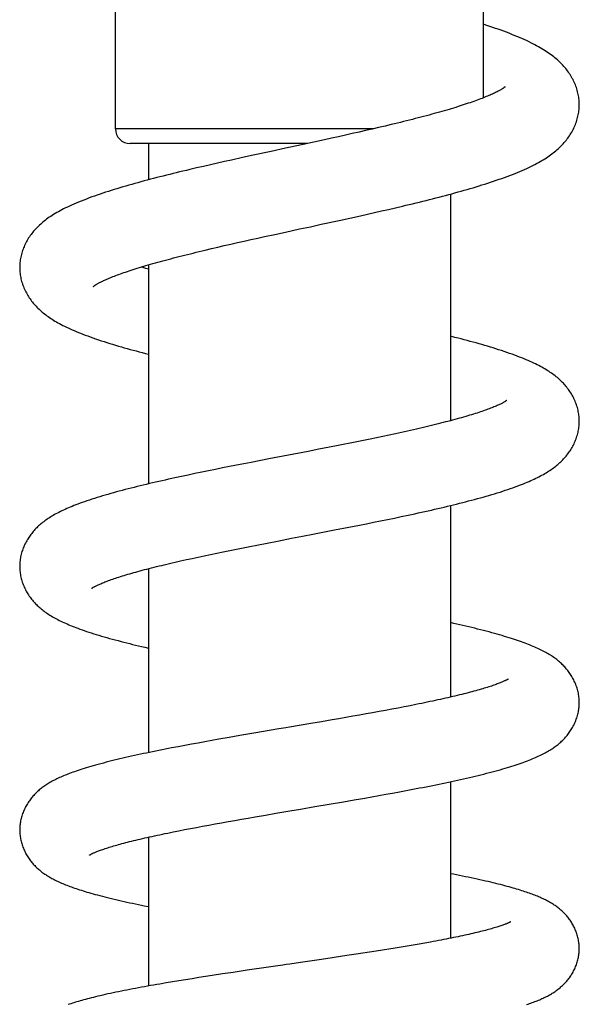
# Model space of a CAD drawing. Header units: millimetres. Extents: x 117 to 1320, y -43 to 1845.
# Tile 88 of 106: x 849 to 887, y 1394 to 1461. Entities that reach past the tile are written whole.
import ezdxf

# ---------------------------------------------------------------- set-up
doc = ezdxf.new("R2010")
doc.units = ezdxf.units.MM
doc.header["$LTSCALE"] = 65.395
doc.layers.get('0').update_dxf_attribs({"linetype": 'CONTINUOUS'})

msp = doc.modelspace()

# ---------------------------------------------------------------- linework, layer by layer
at = {"color": 7, "linetype": 'Continuous'}
for p, q in [((880.803, 1455.743), (880.803, 1473.432)), ((855.803, 1453.633), (855.803, 1466.589)), ((872.344, 1453.408), (871.888, 1453.305)), ((872.794, 1453.511), (872.344, 1453.408)), ((873.238, 1453.613), (872.794, 1453.511)), ((873.677, 1453.715), (873.238, 1453.613)), ((874.11, 1453.817), (873.677, 1453.715)), ((874.536, 1453.919), (874.11, 1453.817)), ((869.288, 1452.732), (868.562, 1452.574)), ((870.01, 1452.889), (869.288, 1452.732)), ((870.487, 1452.994), (870.01, 1452.889)), ((870.959, 1453.098), (870.487, 1452.994)), ((871.426, 1453.202), (870.959, 1453.098)), ((871.888, 1453.305), (871.426, 1453.202)), ((868.835, 1452.633), (856.803, 1452.633)), ((858.053, 1452.633), (858.053, 1450.171)), ((866.372, 1452.1), (865.154, 1451.836)), ((863.212, 1451.407), (862.732, 1451.299)), ((863.696, 1451.515), (863.212, 1451.407)), ((864.424, 1451.676), (863.696, 1451.515)), ((865.154, 1451.836), (864.424, 1451.676)), ((861.313, 1450.974), (860.85, 1450.866)), ((861.782, 1451.083), (861.313, 1450.974)), ((862.254, 1451.191), (861.782, 1451.083)), ((862.732, 1451.299), (862.254, 1451.191)), ((878.553, 1449.202), (878.553, 1433.813)), ((873.405, 1447.948), (873.88, 1448.056)), ((873.88, 1448.056), (874.353, 1448.165)), ((874.353, 1448.165), (874.824, 1448.274)), ((874.824, 1448.274), (875.292, 1448.384)), ((869.776, 1447.148), (870.996, 1447.413)), ((870.996, 1447.413), (871.725, 1447.573)), ((871.725, 1447.573), (872.448, 1447.733)), ((872.448, 1447.733), (872.928, 1447.841)), ((872.928, 1447.841), (873.405, 1447.948)), ((864.089, 1445.904), (864.544, 1446.006)), ((864.544, 1446.006), (865.004, 1446.108)), ((865.004, 1446.108), (865.467, 1446.211)), ((865.467, 1446.211), (865.933, 1446.313)), ((865.933, 1446.313), (866.638, 1446.468)), ((866.638, 1446.468), (867.351, 1446.623)), ((861.494, 1445.3), (861.907, 1445.399)), ((861.907, 1445.399), (862.328, 1445.499)), ((862.328, 1445.499), (862.758, 1445.599)), ((862.758, 1445.599), (863.195, 1445.7)), ((863.195, 1445.7), (863.639, 1445.802)), ((863.639, 1445.802), (864.089, 1445.904)), ((858.053, 1444.397), (858.053, 1429.527)), ((873.535, 1432.659), (873.095, 1432.568)), ((873.97, 1432.75), (873.535, 1432.659)), ((874.4, 1432.841), (873.97, 1432.75)), ((874.823, 1432.932), (874.4, 1432.841)), ((875.239, 1433.022), (874.823, 1432.932)), ((870.334, 1432.016), (869.616, 1431.876)), ((870.808, 1432.109), (870.334, 1432.016)), ((871.277, 1432.201), (870.808, 1432.109)), ((871.74, 1432.293), (871.277, 1432.201)), ((872.197, 1432.385), (871.74, 1432.293)), ((872.649, 1432.477), (872.197, 1432.385)), ((873.095, 1432.568), (872.649, 1432.477)), ((868.893, 1431.735), (866.224, 1431.221)), ((869.616, 1431.876), (868.893, 1431.735)), ((863.561, 1430.7), (863.081, 1430.605)), ((864.285, 1430.843), (863.561, 1430.7)), ((865.011, 1430.985), (864.285, 1430.843)), ((866.224, 1431.221), (865.011, 1430.985)), ((860.743, 1430.125), (860.291, 1430.029)), ((861.2, 1430.221), (860.743, 1430.125)), ((861.663, 1430.317), (861.2, 1430.221)), ((862.131, 1430.413), (861.663, 1430.317)), ((862.604, 1430.509), (862.131, 1430.413)), ((863.081, 1430.605), (862.604, 1430.509)), ((878.553, 1428.053), (878.553, 1415.045)), ((874.748, 1427.207), (875.214, 1427.304)), ((875.214, 1427.304), (875.677, 1427.403)), ((871.662, 1426.584), (872.383, 1426.727)), ((872.383, 1426.727), (872.861, 1426.822)), ((872.861, 1426.822), (873.336, 1426.917)), ((873.336, 1426.917), (873.809, 1427.013)), ((873.809, 1427.013), (874.28, 1427.109)), ((874.28, 1427.109), (874.748, 1427.207)), ((870.691, 1426.394), (871.662, 1426.584)), ((864.482, 1425.187), (864.942, 1425.278)), ((864.942, 1425.278), (865.406, 1425.37)), ((865.406, 1425.37), (866.108, 1425.507)), ((866.108, 1425.507), (866.815, 1425.645)), ((861.424, 1424.556), (861.838, 1424.645)), ((861.838, 1424.645), (862.261, 1424.734)), ((862.261, 1424.734), (862.691, 1424.824)), ((862.691, 1424.824), (863.13, 1424.914)), ((863.13, 1424.914), (863.575, 1425.005)), ((863.575, 1425.005), (864.026, 1425.096)), ((864.026, 1425.096), (864.482, 1425.187)), ((860.622, 1424.381), (861.019, 1424.468)), ((861.019, 1424.468), (861.424, 1424.556)), ((858.053, 1423.771), (858.053, 1411.282)), ((882.504, 1416.294), (882.504, 1416.295)), ((873.267, 1413.985), (872.821, 1413.904)), ((873.707, 1414.065), (873.267, 1413.985)), ((874.142, 1414.145), (873.707, 1414.065)), ((874.57, 1414.225), (874.142, 1414.145)), ((874.992, 1414.305), (874.57, 1414.225)), ((875.407, 1414.385), (874.992, 1414.305)), ((875.814, 1414.464), (875.407, 1414.385)), ((876.212, 1414.543), (875.814, 1414.464)), ((869.798, 1413.377), (869.077, 1413.254)), ((870.513, 1413.5), (869.798, 1413.377)), ((870.984, 1413.581), (870.513, 1413.5)), ((871.452, 1413.662), (870.984, 1413.581)), ((871.914, 1413.743), (871.452, 1413.662)), ((872.37, 1413.824), (871.914, 1413.743)), ((872.821, 1413.904), (872.37, 1413.824)), ((865.212, 1412.598), (864.248, 1412.433)), ((866.901, 1412.885), (865.212, 1412.598)), ((861.415, 1411.932), (860.959, 1411.848)), ((861.877, 1412.015), (861.415, 1411.932)), ((862.344, 1412.099), (861.877, 1412.015)), ((862.815, 1412.183), (862.344, 1412.099)), ((863.529, 1412.308), (862.815, 1412.183)), ((864.248, 1412.433), (863.529, 1412.308)), ((860.062, 1411.68), (859.622, 1411.596)), ((860.508, 1411.764), (860.062, 1411.68)), ((860.959, 1411.848), (860.508, 1411.764)), ((878.553, 1409.301), (878.553, 1398.676)), ((874.627, 1408.532), (875.091, 1408.617)), ((875.091, 1408.617), (875.552, 1408.703)), ((875.552, 1408.703), (876.009, 1408.79)), ((876.009, 1408.79), (876.461, 1408.877)), ((870.328, 1407.777), (871.3, 1407.944)), ((871.3, 1407.944), (872.024, 1408.069)), ((872.024, 1408.069), (872.742, 1408.194)), ((872.742, 1408.194), (873.217, 1408.278)), ((873.217, 1408.278), (873.69, 1408.362)), ((873.69, 1408.362), (874.16, 1408.447)), ((874.16, 1408.447), (874.627, 1408.532)), ((866.699, 1407.161), (867.653, 1407.323)), ((869.352, 1407.611), (870.328, 1407.777)), ((863.01, 1406.519), (863.456, 1406.598)), ((863.456, 1406.598), (863.908, 1406.678)), ((863.908, 1406.678), (864.364, 1406.759)), ((864.364, 1406.759), (864.825, 1406.839)), ((864.825, 1406.839), (865.289, 1406.919)), ((865.289, 1406.919), (865.991, 1407.04)), ((865.991, 1407.04), (866.699, 1407.161)), ((859.725, 1405.896), (860.106, 1405.972)), ((860.106, 1405.972), (860.496, 1406.049)), ((860.496, 1406.049), (860.894, 1406.126)), ((860.894, 1406.126), (861.301, 1406.204)), ((861.301, 1406.204), (861.716, 1406.282)), ((861.716, 1406.282), (862.14, 1406.36)), ((862.14, 1406.36), (862.571, 1406.439)), ((862.571, 1406.439), (863.01, 1406.519)), ((858.053, 1405.541), (858.053, 1395.435)), ((873.94, 1397.87), (873.502, 1397.801)), ((874.372, 1397.939), (873.94, 1397.87)), ((874.796, 1398.007), (874.372, 1397.939)), ((875.214, 1398.076), (874.796, 1398.007)), ((875.624, 1398.145), (875.214, 1398.076)), ((876.028, 1398.213), (875.624, 1398.145)), ((876.423, 1398.282), (876.028, 1398.213)), ((876.81, 1398.35), (876.423, 1398.282)), ((877.188, 1398.417), (876.81, 1398.35)), ((869.802, 1397.241), (868.847, 1397.101)), ((870.513, 1397.346), (869.802, 1397.241)), ((871.22, 1397.452), (870.513, 1397.346)), ((871.687, 1397.522), (871.22, 1397.452)), ((872.149, 1397.592), (871.687, 1397.522)), ((872.606, 1397.662), (872.149, 1397.592)), ((873.057, 1397.731), (872.606, 1397.662)), ((873.502, 1397.801), (873.057, 1397.731)), ((866.196, 1396.714), (864.746, 1396.501)), ((866.68, 1396.785), (866.196, 1396.714)), ((868.847, 1397.101), (868.367, 1397.031)), ((860.563, 1395.86), (860.119, 1395.788)), ((861.011, 1395.931), (860.563, 1395.86)), ((861.464, 1396.003), (861.011, 1395.931)), ((861.92, 1396.074), (861.464, 1396.003)), ((862.381, 1396.145), (861.92, 1396.074)), ((863.08, 1396.252), (862.381, 1396.145)), ((863.789, 1396.359), (863.08, 1396.252)), ((864.746, 1396.501), (863.789, 1396.359)), ((859.246, 1395.642), (858.818, 1395.569)), ((859.68, 1395.715), (859.246, 1395.642)), ((860.119, 1395.788), (859.68, 1395.715))]:
    msp.add_line(p, q, dxfattribs=at)
at = {"color": 9, "linetype": 'Continuous'}
msp.add_line((873.325, 1453.633), (855.803, 1453.633), dxfattribs=at)
at = {"color": 7, "linetype": 'Continuous'}
for points in [[(887.302, 1455.271), (887.302, 1455.338), (887.299, 1455.426), (887.293, 1455.515), (887.286, 1455.605), (887.276, 1455.695), (887.263, 1455.786), (887.248, 1455.877), (887.231, 1455.969), (887.211, 1456.061), (887.188, 1456.153), (887.163, 1456.246), (887.136, 1456.339), (887.105, 1456.431), (887.073, 1456.523), (887.038, 1456.614), (887.001, 1456.705), (886.961, 1456.795), (886.919, 1456.884), (886.875, 1456.972), (886.829, 1457.059), (886.781, 1457.146), (886.731, 1457.231), (886.678, 1457.315), (886.624, 1457.398), (886.568, 1457.48), (886.51, 1457.56), (886.45, 1457.639), (886.388, 1457.718), (886.325, 1457.795), (886.259, 1457.871), (886.191, 1457.946), (886.122, 1458.021), (886.049, 1458.095), (885.975, 1458.168), (885.898, 1458.241), (885.819, 1458.313), (885.737, 1458.384), (885.652, 1458.455), (885.565, 1458.525), (885.475, 1458.595), (885.382, 1458.665), (885.286, 1458.734), (885.188, 1458.802), (885.086, 1458.87), (884.982, 1458.938), (884.874, 1459.005), (884.763, 1459.072), (884.648, 1459.14), (884.529, 1459.207), (884.405, 1459.275), (884.277, 1459.343), (884.144, 1459.411), (884.005, 1459.48), (883.861, 1459.55), (883.712, 1459.621), (883.556, 1459.692), (883.396, 1459.763), (883.231, 1459.834), (883.061, 1459.906), (882.888, 1459.977), (882.712, 1460.047), (882.533, 1460.117), (882.353, 1460.186), (882.17, 1460.254), (881.986, 1460.321), (881.799, 1460.388), (881.611, 1460.454), (881.421, 1460.519), (881.229, 1460.584), (881.035, 1460.648), (880.839, 1460.711), (880.803, 1460.723)], [(882.258, 1456.48), (882.257, 1456.48), (882.256, 1456.479), (882.252, 1456.476), (882.247, 1456.471), (882.24, 1456.465), (882.23, 1456.458), (882.219, 1456.449), (882.205, 1456.439), (882.189, 1456.428), (882.171, 1456.415), (882.151, 1456.401), (882.127, 1456.385), (882.102, 1456.368), (882.073, 1456.35), (882.042, 1456.33), (882.008, 1456.31), (881.97, 1456.287), (881.929, 1456.264), (881.884, 1456.238), (881.835, 1456.212), (881.783, 1456.184), (881.727, 1456.154), (881.668, 1456.124), (881.606, 1456.093), (881.54, 1456.062), (881.472, 1456.029), (881.4, 1455.996), (881.325, 1455.962), (881.246, 1455.927), (881.164, 1455.891), (881.077, 1455.855), (880.988, 1455.817), (880.894, 1455.779), (880.797, 1455.74), (880.696, 1455.701), (880.592, 1455.66), (880.483, 1455.62), (880.372, 1455.578), (880.257, 1455.536), (880.138, 1455.493), (880.015, 1455.45), (879.89, 1455.407), (879.761, 1455.363), (879.628, 1455.319), (879.493, 1455.274), (879.354, 1455.229), (879.212, 1455.183), (879.067, 1455.137), (878.919, 1455.091), (878.767, 1455.045), (878.613, 1454.998), (878.457, 1454.952), (878.297, 1454.905), (878.135, 1454.857), (877.97, 1454.81), (877.802, 1454.762), (877.631, 1454.714), (877.457, 1454.666), (877.281, 1454.618), (877.102, 1454.569), (876.919, 1454.52), (876.734, 1454.471), (876.546, 1454.422), (876.356, 1454.372), (876.163, 1454.322), (875.967, 1454.273), (875.769, 1454.222), (875.569, 1454.172), (875.366, 1454.122), (875.162, 1454.071), (874.955, 1454.02), (874.746, 1453.97), (874.536, 1453.919)], [(875.292, 1448.384), (875.524, 1448.439), (875.756, 1448.494), (875.986, 1448.55), (876.216, 1448.606), (876.444, 1448.661), (876.671, 1448.717), (876.897, 1448.773), (877.121, 1448.83), (877.344, 1448.886), (877.565, 1448.943), (877.785, 1448.999), (878.003, 1449.056), (878.22, 1449.113), (878.434, 1449.17), (878.647, 1449.228), (878.858, 1449.285), (879.067, 1449.343), (879.275, 1449.401), (879.481, 1449.459), (879.686, 1449.518), (879.89, 1449.578), (880.093, 1449.637), (880.293, 1449.697), (880.493, 1449.758), (880.691, 1449.819), (880.888, 1449.881), (881.084, 1449.944), (881.279, 1450.008), (881.474, 1450.072), (881.666, 1450.137), (881.857, 1450.203), (882.045, 1450.269), (882.231, 1450.336), (882.414, 1450.403), (882.593, 1450.471), (882.768, 1450.539), (882.94, 1450.607), (883.108, 1450.675), (883.271, 1450.743), (883.43, 1450.811), (883.583, 1450.879), (883.732, 1450.946), (883.876, 1451.013), (884.015, 1451.08), (884.149, 1451.146), (884.278, 1451.212), (884.403, 1451.278), (884.523, 1451.343), (884.639, 1451.408), (884.751, 1451.473), (884.86, 1451.538), (884.965, 1451.603), (885.067, 1451.668), (885.166, 1451.734), (885.262, 1451.799), (885.355, 1451.866), (885.446, 1451.932), (885.533, 1451.999), (885.618, 1452.066), (885.701, 1452.134), (885.781, 1452.202), (885.858, 1452.271), (885.933, 1452.34), (886.006, 1452.41), (886.077, 1452.48), (886.146, 1452.551), (886.213, 1452.623), (886.278, 1452.696), (886.341, 1452.77), (886.402, 1452.845), (886.462, 1452.921), (886.52, 1452.998), (886.577, 1453.077), (886.631, 1453.157), (886.684, 1453.238), (886.736, 1453.321), (886.785, 1453.405), (886.833, 1453.49), (886.879, 1453.577), (886.922, 1453.665), (886.964, 1453.754), (887.004, 1453.844), (887.041, 1453.935), (887.075, 1454.026), (887.108, 1454.117), (887.138, 1454.209), (887.165, 1454.302), (887.19, 1454.394), (887.212, 1454.486), (887.232, 1454.578), (887.249, 1454.669), (887.264, 1454.76), (887.276, 1454.85), (887.286, 1454.94), (887.294, 1455.029), (887.299, 1455.118), (887.302, 1455.205), (887.302, 1455.271)], [(868.562, 1452.574), (867.59, 1452.364), (867.346, 1452.311), (866.372, 1452.1)], [(860.85, 1450.866), (860.621, 1450.811), (860.392, 1450.757), (860.166, 1450.702), (859.94, 1450.648), (859.715, 1450.593), (859.492, 1450.538), (859.27, 1450.483), (859.05, 1450.428), (858.83, 1450.372), (858.612, 1450.316), (858.395, 1450.26), (858.179, 1450.204), (857.965, 1450.147), (857.752, 1450.091), (857.54, 1450.034), (857.33, 1449.976), (857.121, 1449.918), (856.913, 1449.86), (856.707, 1449.802), (856.503, 1449.743), (856.301, 1449.684), (856.101, 1449.625), (855.904, 1449.565), (855.708, 1449.506), (855.515, 1449.446), (855.324, 1449.385), (855.134, 1449.324), (854.946, 1449.262), (854.759, 1449.2), (854.573, 1449.136), (854.386, 1449.071), (854.201, 1449.004), (854.014, 1448.936), (853.83, 1448.867), (853.649, 1448.797), (853.472, 1448.727), (853.302, 1448.658), (853.138, 1448.589), (852.981, 1448.522), (852.83, 1448.455), (852.686, 1448.389), (852.548, 1448.324), (852.415, 1448.26), (852.286, 1448.196), (852.162, 1448.132), (852.043, 1448.068), (851.928, 1448.005), (851.816, 1447.942), (851.709, 1447.879), (851.605, 1447.816), (851.505, 1447.753), (851.408, 1447.69), (851.315, 1447.627), (851.223, 1447.563), (851.135, 1447.499), (851.049, 1447.435), (850.965, 1447.37), (850.884, 1447.304), (850.805, 1447.237), (850.729, 1447.17), (850.654, 1447.102), (850.582, 1447.034), (850.512, 1446.965), (850.444, 1446.895), (850.378, 1446.824), (850.314, 1446.753), (850.251, 1446.681), (850.191, 1446.607), (850.132, 1446.533), (850.075, 1446.457), (850.02, 1446.38), (849.966, 1446.301), (849.913, 1446.222), (849.863, 1446.141), (849.814, 1446.058), (849.767, 1445.975), (849.722, 1445.89), (849.68, 1445.804), (849.639, 1445.717), (849.6, 1445.63), (849.564, 1445.541), (849.529, 1445.452), (849.497, 1445.362), (849.468, 1445.271), (849.441, 1445.181), (849.416, 1445.09), (849.394, 1444.999), (849.374, 1444.909), (849.357, 1444.819), (849.342, 1444.729), (849.33, 1444.64), (849.32, 1444.551), (849.313, 1444.463), (849.307, 1444.376), (849.305, 1444.289), (849.304, 1444.223)], [(867.351, 1446.623), (868.313, 1446.831), (868.556, 1446.884), (868.799, 1446.936), (869.043, 1446.989), (869.776, 1447.148)], [(854.302, 1442.928), (854.302, 1442.928), (854.303, 1442.929), (854.306, 1442.931), (854.311, 1442.935), (854.318, 1442.941), (854.327, 1442.947), (854.338, 1442.955), (854.351, 1442.965), (854.366, 1442.975), (854.383, 1442.987), (854.403, 1443), (854.425, 1443.015), (854.45, 1443.03), (854.477, 1443.047), (854.506, 1443.064), (854.537, 1443.083), (854.571, 1443.103), (854.608, 1443.123), (854.647, 1443.145), (854.689, 1443.167), (854.734, 1443.191), (854.782, 1443.216), (854.832, 1443.241), (854.886, 1443.268), (854.944, 1443.295), (855.005, 1443.324), (855.07, 1443.354), (855.139, 1443.386), (855.213, 1443.418), (855.29, 1443.452), (855.372, 1443.486), (855.457, 1443.522), (855.546, 1443.558), (855.639, 1443.595), (855.735, 1443.632), (855.835, 1443.671), (855.937, 1443.709), (856.043, 1443.748), (856.152, 1443.788), (856.264, 1443.828), (856.38, 1443.869), (856.499, 1443.909), (856.621, 1443.951), (856.747, 1443.993), (856.876, 1444.035), (857.009, 1444.078), (857.145, 1444.122), (857.285, 1444.166), (857.428, 1444.21), (857.574, 1444.255), (857.724, 1444.3), (857.877, 1444.345), (858.033, 1444.391), (858.192, 1444.437), (858.354, 1444.483), (858.518, 1444.53), (858.686, 1444.577), (858.856, 1444.624), (859.029, 1444.671), (859.205, 1444.719), (859.383, 1444.766), (859.563, 1444.814), (859.746, 1444.862), (859.932, 1444.91), (860.119, 1444.958), (860.309, 1445.007), (860.501, 1445.055), (860.695, 1445.104), (860.892, 1445.153), (861.09, 1445.201), (861.291, 1445.251), (861.494, 1445.3)], [(849.304, 1444.223), (849.304, 1444.159), (849.307, 1444.074), (849.312, 1443.987), (849.32, 1443.9), (849.329, 1443.812), (849.341, 1443.724), (849.356, 1443.635), (849.373, 1443.545), (849.392, 1443.456), (849.414, 1443.366), (849.438, 1443.275), (849.465, 1443.185), (849.494, 1443.096), (849.525, 1443.006), (849.559, 1442.917), (849.595, 1442.829), (849.633, 1442.742), (849.674, 1442.655), (849.716, 1442.57), (849.76, 1442.486), (849.806, 1442.403), (849.854, 1442.322), (849.903, 1442.242), (849.954, 1442.164), (850.007, 1442.087), (850.061, 1442.012), (850.116, 1441.938), (850.172, 1441.865), (850.23, 1441.794), (850.29, 1441.724), (850.351, 1441.655), (850.414, 1441.587), (850.479, 1441.519), (850.546, 1441.452), (850.615, 1441.386), (850.685, 1441.321), (850.758, 1441.256), (850.832, 1441.192), (850.909, 1441.129), (850.987, 1441.067), (851.068, 1441.004), (851.151, 1440.943), (851.236, 1440.882), (851.324, 1440.821), (851.414, 1440.761), (851.506, 1440.702), (851.601, 1440.642), (851.699, 1440.583), (851.8, 1440.524), (851.905, 1440.465), (852.012, 1440.406), (852.123, 1440.347), (852.237, 1440.288), (852.355, 1440.229), (852.476, 1440.17), (852.601, 1440.111), (852.729, 1440.052), (852.862, 1439.993), (852.998, 1439.933), (853.14, 1439.873), (853.286, 1439.813), (853.437, 1439.752), (853.593, 1439.691), (853.755, 1439.629), (853.924, 1439.566), (854.098, 1439.503), (854.277, 1439.439), (854.461, 1439.376), (854.649, 1439.312), (854.84, 1439.248), (855.034, 1439.186), (855.228, 1439.124), (855.423, 1439.063), (855.617, 1439.003), (855.812, 1438.944), (856.008, 1438.886), (856.206, 1438.829), (856.405, 1438.772), (856.606, 1438.715), (856.808, 1438.659), (857.012, 1438.603), (857.216, 1438.548), (857.422, 1438.493), (857.629, 1438.438), (857.838, 1438.384), (858.053, 1438.328)], [(858.053, 1444.097), (857.876, 1444.147), (857.723, 1444.191), (857.574, 1444.235), (857.541, 1444.245)], [(887.302, 1433.775), (887.302, 1433.839), (887.299, 1433.923), (887.294, 1434.008), (887.287, 1434.094), (887.277, 1434.18), (887.265, 1434.267), (887.251, 1434.354), (887.234, 1434.442), (887.215, 1434.53), (887.194, 1434.619), (887.17, 1434.707), (887.144, 1434.795), (887.115, 1434.883), (887.084, 1434.97), (887.051, 1435.057), (887.016, 1435.143), (886.979, 1435.228), (886.94, 1435.312), (886.899, 1435.395), (886.856, 1435.476), (886.811, 1435.557), (886.765, 1435.636), (886.717, 1435.714), (886.667, 1435.79), (886.616, 1435.865), (886.563, 1435.939), (886.51, 1436.011), (886.454, 1436.082), (886.398, 1436.151), (886.34, 1436.22), (886.28, 1436.287), (886.219, 1436.354), (886.156, 1436.419), (886.091, 1436.484), (886.024, 1436.549), (885.955, 1436.612), (885.884, 1436.675), (885.812, 1436.737), (885.737, 1436.799), (885.661, 1436.86), (885.582, 1436.92), (885.502, 1436.979), (885.419, 1437.038), (885.334, 1437.097), (885.246, 1437.154), (885.156, 1437.212), (885.063, 1437.269), (884.967, 1437.327), (884.869, 1437.384), (884.767, 1437.441), (884.662, 1437.498), (884.553, 1437.554), (884.442, 1437.611), (884.327, 1437.668), (884.209, 1437.724), (884.087, 1437.781), (883.961, 1437.838), (883.83, 1437.896), (883.694, 1437.954), (883.553, 1438.013), (883.404, 1438.073), (883.249, 1438.134), (883.086, 1438.197), (882.917, 1438.26), (882.743, 1438.324), (882.564, 1438.388), (882.381, 1438.451), (882.197, 1438.513), (882.012, 1438.574), (881.826, 1438.635), (881.64, 1438.694), (881.453, 1438.752), (881.264, 1438.81), (881.074, 1438.867), (880.882, 1438.923), (880.689, 1438.979), (880.493, 1439.035), (880.295, 1439.091), (880.095, 1439.146), (879.893, 1439.201), (879.69, 1439.256), (879.484, 1439.31), (879.277, 1439.365), (879.068, 1439.418), (878.858, 1439.472), (878.553, 1439.549)], [(882.374, 1435.189), (882.374, 1435.19), (882.374, 1435.19), (882.373, 1435.189), (882.369, 1435.186), (882.364, 1435.182), (882.357, 1435.177), (882.347, 1435.17), (882.336, 1435.162), (882.322, 1435.153), (882.306, 1435.142), (882.287, 1435.13), (882.266, 1435.117), (882.243, 1435.103), (882.217, 1435.088), (882.188, 1435.071), (882.156, 1435.053), (882.121, 1435.034), (882.082, 1435.014), (882.041, 1434.992), (881.995, 1434.97), (881.946, 1434.946), (881.894, 1434.92), (881.838, 1434.894), (881.778, 1434.867), (881.715, 1434.839), (881.65, 1434.811), (881.581, 1434.782), (881.509, 1434.752), (881.434, 1434.721), (881.355, 1434.69), (881.272, 1434.658), (881.185, 1434.625), (881.095, 1434.591), (881, 1434.557), (880.902, 1434.521), (880.801, 1434.486), (880.695, 1434.449), (880.586, 1434.413), (880.474, 1434.375), (880.358, 1434.337), (880.238, 1434.299), (880.115, 1434.26), (879.988, 1434.221), (879.858, 1434.181), (879.725, 1434.142), (879.588, 1434.101), (879.449, 1434.061), (879.306, 1434.02), (879.16, 1433.979), (879.01, 1433.937), (878.858, 1433.895), (878.703, 1433.854), (878.546, 1433.811), (878.385, 1433.769), (878.222, 1433.727), (878.056, 1433.684), (877.887, 1433.641), (877.715, 1433.598), (877.54, 1433.555), (877.363, 1433.512), (877.183, 1433.468), (877, 1433.424), (876.815, 1433.38), (876.626, 1433.336), (876.435, 1433.292), (876.242, 1433.247), (876.046, 1433.202), (875.847, 1433.157), (875.647, 1433.112), (875.444, 1433.067), (875.239, 1433.022)], [(875.677, 1427.403), (875.907, 1427.452), (876.135, 1427.501), (876.362, 1427.551), (876.588, 1427.601), (876.813, 1427.65), (877.036, 1427.7), (877.258, 1427.75), (877.478, 1427.801), (877.697, 1427.851), (877.913, 1427.901), (878.129, 1427.952), (878.342, 1428.003), (878.554, 1428.054), (878.764, 1428.105), (878.972, 1428.156), (879.178, 1428.207), (879.383, 1428.259), (879.586, 1428.311), (879.788, 1428.363), (879.989, 1428.416), (880.188, 1428.469), (880.386, 1428.523), (880.583, 1428.577), (880.778, 1428.632), (880.972, 1428.687), (881.165, 1428.743), (881.356, 1428.8), (881.545, 1428.857), (881.733, 1428.914), (881.918, 1428.972), (882.1, 1429.03), (882.278, 1429.089), (882.451, 1429.147), (882.62, 1429.205), (882.783, 1429.262), (882.94, 1429.318), (883.091, 1429.374), (883.237, 1429.429), (883.378, 1429.483), (883.513, 1429.537), (883.644, 1429.59), (883.771, 1429.643), (883.894, 1429.696), (884.013, 1429.749), (884.129, 1429.801), (884.242, 1429.854), (884.353, 1429.907), (884.46, 1429.959), (884.565, 1430.012), (884.667, 1430.066), (884.766, 1430.119), (884.862, 1430.172), (884.956, 1430.226), (885.047, 1430.28), (885.136, 1430.334), (885.222, 1430.388), (885.306, 1430.443), (885.389, 1430.498), (885.469, 1430.554), (885.547, 1430.611), (885.624, 1430.668), (885.698, 1430.726), (885.772, 1430.785), (885.843, 1430.844), (885.913, 1430.905), (885.981, 1430.966), (886.047, 1431.028), (886.112, 1431.091), (886.175, 1431.155), (886.237, 1431.219), (886.296, 1431.284), (886.354, 1431.35), (886.411, 1431.417), (886.466, 1431.485), (886.52, 1431.555), (886.572, 1431.625), (886.624, 1431.698), (886.674, 1431.772), (886.723, 1431.847), (886.77, 1431.924), (886.816, 1432.003), (886.86, 1432.083), (886.903, 1432.165), (886.944, 1432.247), (886.983, 1432.331), (887.02, 1432.416), (887.055, 1432.502), (887.087, 1432.588), (887.118, 1432.675), (887.146, 1432.763), (887.172, 1432.85), (887.196, 1432.938), (887.217, 1433.026), (887.235, 1433.114), (887.252, 1433.201), (887.266, 1433.288), (887.278, 1433.374), (887.287, 1433.46), (887.294, 1433.545), (887.299, 1433.629), (887.302, 1433.713), (887.302, 1433.775)], [(860.291, 1430.029), (860.067, 1429.981), (859.845, 1429.933), (859.624, 1429.884), (859.404, 1429.836), (859.185, 1429.787), (858.968, 1429.738), (858.751, 1429.689), (858.535, 1429.639), (858.321, 1429.59), (858.108, 1429.54), (857.896, 1429.49), (857.686, 1429.44), (857.478, 1429.389), (857.271, 1429.338), (857.066, 1429.288), (856.863, 1429.236), (856.661, 1429.185), (856.461, 1429.133), (856.262, 1429.081), (856.065, 1429.029), (855.869, 1428.976), (855.676, 1428.922), (855.484, 1428.869), (855.294, 1428.815), (855.106, 1428.76), (854.921, 1428.705), (854.738, 1428.65), (854.558, 1428.595), (854.381, 1428.539), (854.207, 1428.483), (854.037, 1428.427), (853.872, 1428.371), (853.712, 1428.316), (853.556, 1428.261), (853.407, 1428.207), (853.263, 1428.153), (853.125, 1428.101), (852.991, 1428.049), (852.863, 1427.997), (852.739, 1427.946), (852.618, 1427.895), (852.502, 1427.845), (852.389, 1427.794), (852.279, 1427.744), (852.171, 1427.693), (852.067, 1427.643), (851.965, 1427.592), (851.866, 1427.541), (851.769, 1427.489), (851.676, 1427.438), (851.584, 1427.386), (851.495, 1427.334), (851.409, 1427.282), (851.325, 1427.229), (851.243, 1427.176), (851.163, 1427.123), (851.085, 1427.068), (851.008, 1427.013), (850.934, 1426.958), (850.861, 1426.902), (850.79, 1426.845), (850.721, 1426.787), (850.654, 1426.729), (850.588, 1426.669), (850.524, 1426.609), (850.462, 1426.549), (850.401, 1426.487), (850.342, 1426.425), (850.284, 1426.362), (850.228, 1426.298), (850.173, 1426.233), (850.12, 1426.167), (850.068, 1426.099), (850.017, 1426.031), (849.967, 1425.96), (849.918, 1425.888), (849.871, 1425.815), (849.825, 1425.74), (849.78, 1425.663), (849.737, 1425.586), (849.696, 1425.506), (849.656, 1425.426), (849.618, 1425.344), (849.582, 1425.262), (849.548, 1425.178), (849.516, 1425.094), (849.486, 1425.009), (849.458, 1424.923), (849.433, 1424.837), (849.409, 1424.751), (849.389, 1424.664), (849.37, 1424.578), (849.354, 1424.493), (849.34, 1424.407), (849.328, 1424.322), (849.319, 1424.238), (849.312, 1424.154), (849.307, 1424.071), (849.304, 1423.989), (849.304, 1423.926)], [(866.815, 1425.645), (867.771, 1425.83), (868.012, 1425.876), (868.253, 1425.923), (868.496, 1425.97), (868.739, 1426.017), (868.983, 1426.063), (870.691, 1426.394)], [(854.181, 1422.427), (854.181, 1422.427), (854.18, 1422.426), (854.181, 1422.427), (854.184, 1422.429), (854.189, 1422.432), (854.195, 1422.437), (854.204, 1422.443), (854.215, 1422.45), (854.227, 1422.458), (854.243, 1422.468), (854.26, 1422.478), (854.279, 1422.49), (854.301, 1422.503), (854.325, 1422.517), (854.353, 1422.532), (854.383, 1422.548), (854.416, 1422.565), (854.452, 1422.584), (854.492, 1422.604), (854.536, 1422.625), (854.583, 1422.648), (854.635, 1422.672), (854.69, 1422.697), (854.748, 1422.723), (854.81, 1422.75), (854.875, 1422.777), (854.944, 1422.806), (855.016, 1422.835), (855.092, 1422.865), (855.171, 1422.896), (855.254, 1422.927), (855.34, 1422.959), (855.431, 1422.992), (855.524, 1423.025), (855.621, 1423.059), (855.722, 1423.093), (855.825, 1423.128), (855.933, 1423.164), (856.043, 1423.199), (856.157, 1423.235), (856.274, 1423.272), (856.394, 1423.309), (856.517, 1423.346), (856.644, 1423.384), (856.774, 1423.422), (856.908, 1423.461), (857.046, 1423.5), (857.187, 1423.539), (857.331, 1423.579), (857.479, 1423.619), (857.63, 1423.66), (857.784, 1423.701), (857.941, 1423.742), (858.101, 1423.783), (858.265, 1423.825), (858.431, 1423.867), (858.6, 1423.909), (858.771, 1423.951), (858.946, 1423.993), (859.123, 1424.036), (859.302, 1424.079), (859.484, 1424.121), (859.668, 1424.164), (859.854, 1424.207), (860.043, 1424.251), (860.234, 1424.294), (860.427, 1424.337), (860.622, 1424.381)], [(849.304, 1423.926), (849.304, 1423.866), (849.307, 1423.784), (849.312, 1423.702), (849.319, 1423.619), (849.328, 1423.536), (849.339, 1423.452), (849.353, 1423.367), (849.368, 1423.282), (849.387, 1423.196), (849.407, 1423.111), (849.43, 1423.025), (849.455, 1422.94), (849.482, 1422.855), (849.512, 1422.771), (849.543, 1422.687), (849.576, 1422.604), (849.612, 1422.522), (849.649, 1422.441), (849.688, 1422.362), (849.729, 1422.283), (849.771, 1422.206), (849.815, 1422.129), (849.861, 1422.054), (849.908, 1421.981), (849.957, 1421.908), (850.007, 1421.837), (850.058, 1421.768), (850.11, 1421.7), (850.163, 1421.634), (850.217, 1421.57), (850.271, 1421.508), (850.326, 1421.447), (850.382, 1421.388), (850.44, 1421.329), (850.498, 1421.272), (850.559, 1421.215), (850.621, 1421.157), (850.686, 1421.1), (850.753, 1421.044), (850.822, 1420.988), (850.893, 1420.932), (850.966, 1420.876), (851.041, 1420.822), (851.118, 1420.768), (851.196, 1420.714), (851.276, 1420.662), (851.358, 1420.61), (851.442, 1420.558), (851.528, 1420.507), (851.616, 1420.457), (851.707, 1420.406), (851.8, 1420.356), (851.895, 1420.307), (851.992, 1420.257), (852.092, 1420.208), (852.195, 1420.159), (852.3, 1420.11), (852.408, 1420.062), (852.519, 1420.013), (852.633, 1419.964), (852.751, 1419.915), (852.872, 1419.867), (852.996, 1419.817), (853.125, 1419.768), (853.258, 1419.718), (853.396, 1419.667), (853.539, 1419.617), (853.687, 1419.565), (853.839, 1419.513), (853.997, 1419.461), (854.16, 1419.408), (854.327, 1419.355), (854.499, 1419.302), (854.674, 1419.249), (854.854, 1419.196), (855.036, 1419.142), (855.222, 1419.089), (855.411, 1419.037), (855.602, 1418.984), (855.794, 1418.932), (855.988, 1418.881), (856.183, 1418.83), (856.379, 1418.78), (856.576, 1418.73), (856.775, 1418.681), (856.975, 1418.631), (857.177, 1418.583), (857.38, 1418.534), (857.584, 1418.486), (857.79, 1418.438), (858.053, 1418.378)], [(887.302, 1414.677), (887.302, 1414.738), (887.299, 1414.818), (887.294, 1414.898), (887.288, 1414.98), (887.279, 1415.062), (887.267, 1415.145), (887.254, 1415.228), (887.238, 1415.311), (887.221, 1415.395), (887.2, 1415.479), (887.178, 1415.563), (887.154, 1415.646), (887.127, 1415.729), (887.098, 1415.812), (887.067, 1415.894), (887.034, 1415.975), (887, 1416.056), (886.963, 1416.135), (886.925, 1416.212), (886.886, 1416.289), (886.845, 1416.364), (886.802, 1416.437), (886.758, 1416.509), (886.713, 1416.58), (886.667, 1416.649), (886.62, 1416.717), (886.572, 1416.783), (886.522, 1416.847), (886.472, 1416.91), (886.421, 1416.972), (886.368, 1417.033), (886.314, 1417.093), (886.259, 1417.151), (886.203, 1417.209), (886.146, 1417.266), (886.086, 1417.322), (886.026, 1417.378), (885.964, 1417.432), (885.901, 1417.486), (885.836, 1417.539), (885.77, 1417.592), (885.702, 1417.643), (885.633, 1417.694), (885.562, 1417.744), (885.49, 1417.794), (885.416, 1417.843), (885.341, 1417.891), (885.263, 1417.939), (885.184, 1417.986), (885.103, 1418.033), (885.02, 1418.08), (884.934, 1418.126), (884.847, 1418.172), (884.757, 1418.218), (884.666, 1418.263), (884.572, 1418.309), (884.476, 1418.354), (884.378, 1418.398), (884.277, 1418.443), (884.174, 1418.487), (884.068, 1418.532), (883.96, 1418.576), (883.849, 1418.62), (883.734, 1418.665), (883.617, 1418.709), (883.496, 1418.754), (883.371, 1418.799), (883.243, 1418.845), (883.111, 1418.891), (882.974, 1418.937), (882.833, 1418.983), (882.688, 1419.03), (882.538, 1419.078), (882.384, 1419.126), (882.225, 1419.174), (882.061, 1419.223), (881.893, 1419.272), (881.72, 1419.321), (881.542, 1419.371), (881.36, 1419.421), (881.174, 1419.471), (880.984, 1419.522), (880.792, 1419.572), (880.597, 1419.622), (880.401, 1419.671), (880.203, 1419.72), (880.004, 1419.769), (879.804, 1419.817), (879.603, 1419.865), (879.401, 1419.912), (879.197, 1419.959), (878.992, 1420.006), (878.785, 1420.053), (878.553, 1420.104)], [(882.504, 1416.295), (882.502, 1416.293), (882.498, 1416.291), (882.493, 1416.287), (882.485, 1416.282), (882.476, 1416.276), (882.465, 1416.269), (882.451, 1416.261), (882.436, 1416.253), (882.419, 1416.243), (882.399, 1416.232), (882.377, 1416.22), (882.352, 1416.207), (882.325, 1416.193), (882.294, 1416.178), (882.261, 1416.161), (882.224, 1416.144), (882.183, 1416.125), (882.139, 1416.105), (882.091, 1416.084), (882.04, 1416.062), (881.985, 1416.039), (881.926, 1416.015), (881.864, 1415.991), (881.799, 1415.966), (881.731, 1415.94), (881.659, 1415.913), (881.584, 1415.886), (881.505, 1415.858), (881.423, 1415.83), (881.338, 1415.801), (881.248, 1415.771), (881.155, 1415.741), (881.057, 1415.71), (880.956, 1415.678), (880.851, 1415.646), (880.742, 1415.613), (880.63, 1415.58), (880.514, 1415.547), (880.395, 1415.513), (880.272, 1415.478), (880.146, 1415.443), (880.016, 1415.408), (879.883, 1415.373), (879.746, 1415.337), (879.606, 1415.301), (879.464, 1415.265), (879.318, 1415.229), (879.169, 1415.192), (879.017, 1415.155), (878.862, 1415.118), (878.704, 1415.081), (878.544, 1415.043), (878.381, 1415.006), (878.215, 1414.968), (878.046, 1414.93), (877.875, 1414.892), (877.701, 1414.854), (877.525, 1414.816), (877.346, 1414.778), (877.164, 1414.739), (876.979, 1414.7), (876.791, 1414.661), (876.6, 1414.622), (876.407, 1414.583), (876.212, 1414.543)], [(876.461, 1408.877), (876.685, 1408.92), (876.907, 1408.964), (877.128, 1409.008), (877.347, 1409.052), (877.565, 1409.096), (877.781, 1409.14), (877.995, 1409.184), (878.207, 1409.228), (878.418, 1409.273), (878.626, 1409.317), (878.833, 1409.362), (879.038, 1409.406), (879.242, 1409.452), (879.444, 1409.497), (879.645, 1409.543), (879.844, 1409.589), (880.042, 1409.635), (880.238, 1409.681), (880.433, 1409.728), (880.626, 1409.776), (880.819, 1409.824), (881.011, 1409.873), (881.202, 1409.922), (881.39, 1409.972), (881.576, 1410.021), (881.756, 1410.071), (881.931, 1410.12), (882.101, 1410.168), (882.265, 1410.216), (882.424, 1410.264), (882.579, 1410.311), (882.728, 1410.357), (882.874, 1410.403), (883.014, 1410.449), (883.151, 1410.495), (883.283, 1410.54), (883.412, 1410.585), (883.537, 1410.63), (883.658, 1410.675), (883.776, 1410.719), (883.891, 1410.764), (884.002, 1410.808), (884.111, 1410.852), (884.217, 1410.897), (884.32, 1410.941), (884.42, 1410.986), (884.519, 1411.03), (884.614, 1411.075), (884.708, 1411.121), (884.799, 1411.166), (884.888, 1411.212), (884.975, 1411.258), (885.059, 1411.304), (885.142, 1411.351), (885.222, 1411.397), (885.301, 1411.445), (885.377, 1411.493), (885.452, 1411.541), (885.525, 1411.59), (885.596, 1411.639), (885.666, 1411.689), (885.733, 1411.739), (885.799, 1411.79), (885.863, 1411.841), (885.925, 1411.892), (885.986, 1411.944), (886.044, 1411.996), (886.102, 1412.049), (886.158, 1412.103), (886.212, 1412.157), (886.266, 1412.212), (886.319, 1412.268), (886.37, 1412.326), (886.422, 1412.385), (886.473, 1412.446), (886.523, 1412.509), (886.572, 1412.574), (886.621, 1412.64), (886.669, 1412.708), (886.715, 1412.778), (886.761, 1412.849), (886.805, 1412.921), (886.847, 1412.995), (886.888, 1413.07), (886.928, 1413.147), (886.966, 1413.225), (887.002, 1413.303), (887.036, 1413.383), (887.069, 1413.464), (887.1, 1413.546), (887.128, 1413.629), (887.155, 1413.712), (887.179, 1413.795), (887.201, 1413.879), (887.221, 1413.962), (887.239, 1414.046), (887.255, 1414.129), (887.268, 1414.212), (887.279, 1414.295), (887.288, 1414.376), (887.295, 1414.458), (887.299, 1414.538), (887.302, 1414.618), (887.302, 1414.677)], [(869.077, 1413.254), (867.626, 1413.008), (867.384, 1412.967), (866.901, 1412.885)], [(859.622, 1411.596), (859.404, 1411.553), (859.187, 1411.511), (858.971, 1411.468), (858.756, 1411.425), (858.543, 1411.382), (858.332, 1411.339), (858.121, 1411.296), (857.913, 1411.252), (857.705, 1411.209), (857.5, 1411.165), (857.296, 1411.121), (857.093, 1411.077), (856.893, 1411.032), (856.694, 1410.988), (856.497, 1410.943), (856.301, 1410.898), (856.108, 1410.853), (855.916, 1410.807), (855.727, 1410.761), (855.539, 1410.715), (855.353, 1410.668), (855.169, 1410.621), (854.987, 1410.574), (854.807, 1410.526), (854.631, 1410.478), (854.458, 1410.431), (854.29, 1410.383), (854.127, 1410.336), (853.969, 1410.289), (853.817, 1410.243), (853.672, 1410.198), (853.533, 1410.154), (853.399, 1410.111), (853.27, 1410.068), (853.146, 1410.026), (853.027, 1409.985), (852.911, 1409.943), (852.798, 1409.902), (852.69, 1409.862), (852.584, 1409.821), (852.481, 1409.781), (852.381, 1409.74), (852.284, 1409.7), (852.19, 1409.66), (852.098, 1409.62), (852.008, 1409.579), (851.92, 1409.539), (851.835, 1409.498), (851.751, 1409.457), (851.67, 1409.416), (851.59, 1409.375), (851.512, 1409.333), (851.436, 1409.291), (851.361, 1409.249), (851.289, 1409.206), (851.217, 1409.163), (851.148, 1409.119), (851.08, 1409.074), (851.012, 1409.029), (850.947, 1408.983), (850.882, 1408.937), (850.818, 1408.889), (850.756, 1408.841), (850.696, 1408.792), (850.636, 1408.743), (850.578, 1408.692), (850.521, 1408.641), (850.465, 1408.59), (850.41, 1408.537), (850.357, 1408.484), (850.305, 1408.43), (850.254, 1408.375), (850.204, 1408.319), (850.155, 1408.261), (850.106, 1408.202), (850.058, 1408.142), (850.01, 1408.079), (849.964, 1408.015), (849.918, 1407.949), (849.873, 1407.882), (849.83, 1407.813), (849.788, 1407.744), (849.747, 1407.672), (849.708, 1407.6), (849.669, 1407.526), (849.633, 1407.451), (849.598, 1407.374), (849.564, 1407.296), (849.532, 1407.216), (849.502, 1407.136), (849.474, 1407.056), (849.448, 1406.974), (849.425, 1406.893), (849.403, 1406.811), (849.383, 1406.729), (849.366, 1406.647), (849.351, 1406.565), (849.338, 1406.484), (849.327, 1406.403), (849.318, 1406.323), (849.311, 1406.243), (849.307, 1406.164), (849.304, 1406.086), (849.304, 1406.027)], [(867.653, 1407.323), (868.378, 1407.446), (869.352, 1407.611)], [(849.304, 1406.027), (849.304, 1405.971), (849.307, 1405.894), (849.311, 1405.816), (849.317, 1405.738), (849.326, 1405.66), (849.336, 1405.58), (849.349, 1405.501), (849.363, 1405.421), (849.38, 1405.34), (849.399, 1405.26), (849.42, 1405.179), (849.443, 1405.099), (849.468, 1405.019), (849.495, 1404.939), (849.523, 1404.861), (849.554, 1404.783), (849.587, 1404.706), (849.621, 1404.63), (849.656, 1404.555), (849.693, 1404.481), (849.732, 1404.409), (849.772, 1404.338), (849.814, 1404.268), (849.856, 1404.2), (849.9, 1404.133), (849.944, 1404.068), (849.99, 1404.004), (850.036, 1403.943), (850.082, 1403.883), (850.129, 1403.825), (850.176, 1403.769), (850.224, 1403.715), (850.272, 1403.661), (850.321, 1403.609), (850.371, 1403.558), (850.422, 1403.508), (850.474, 1403.458), (850.528, 1403.409), (850.583, 1403.361), (850.639, 1403.313), (850.696, 1403.265), (850.755, 1403.218), (850.815, 1403.172), (850.876, 1403.126), (850.939, 1403.081), (851.003, 1403.036), (851.068, 1402.993), (851.135, 1402.949), (851.203, 1402.907), (851.272, 1402.865), (851.342, 1402.823), (851.415, 1402.782), (851.488, 1402.741), (851.564, 1402.701), (851.641, 1402.661), (851.719, 1402.621), (851.8, 1402.581), (851.882, 1402.542), (851.966, 1402.503), (852.053, 1402.464), (852.141, 1402.426), (852.231, 1402.387), (852.323, 1402.349), (852.417, 1402.311), (852.513, 1402.273), (852.612, 1402.235), (852.713, 1402.197), (852.817, 1402.159), (852.923, 1402.121), (853.031, 1402.083), (853.142, 1402.045), (853.256, 1402.007), (853.373, 1401.969), (853.492, 1401.931), (853.615, 1401.892), (853.741, 1401.854), (853.871, 1401.815), (854.005, 1401.775), (854.144, 1401.735), (854.287, 1401.695), (854.436, 1401.654), (854.591, 1401.612), (854.752, 1401.569), (854.92, 1401.526), (855.093, 1401.482), (855.271, 1401.437), (855.452, 1401.393), (855.636, 1401.348), (855.822, 1401.304), (856.011, 1401.26), (856.2, 1401.217), (856.391, 1401.174), (856.584, 1401.131), (856.778, 1401.089), (856.973, 1401.047), (857.169, 1401.005), (857.367, 1400.964), (857.566, 1400.923), (857.767, 1400.882), (858.053, 1400.824)], [(854.046, 1404.326), (854.046, 1404.325), (854.045, 1404.325), (854.047, 1404.327), (854.051, 1404.329), (854.056, 1404.332), (854.063, 1404.336), (854.071, 1404.342), (854.082, 1404.348), (854.094, 1404.355), (854.109, 1404.363), (854.126, 1404.372), (854.145, 1404.382), (854.167, 1404.393), (854.191, 1404.406), (854.218, 1404.419), (854.248, 1404.433), (854.28, 1404.448), (854.316, 1404.464), (854.354, 1404.481), (854.396, 1404.499), (854.442, 1404.519), (854.491, 1404.539), (854.544, 1404.56), (854.6, 1404.582), (854.661, 1404.606), (854.726, 1404.63), (854.794, 1404.655), (854.866, 1404.681), (854.941, 1404.707), (855.021, 1404.734), (855.104, 1404.762), (855.191, 1404.791), (855.281, 1404.82), (855.375, 1404.849), (855.472, 1404.879), (855.573, 1404.91), (855.678, 1404.941), (855.786, 1404.972), (855.897, 1405.004), (856.011, 1405.036), (856.128, 1405.068), (856.249, 1405.101), (856.373, 1405.134), (856.5, 1405.168), (856.631, 1405.201), (856.766, 1405.236), (856.904, 1405.27), (857.046, 1405.305), (857.191, 1405.341), (857.339, 1405.376), (857.491, 1405.412), (857.646, 1405.448), (857.803, 1405.484), (857.964, 1405.521), (858.128, 1405.558), (858.295, 1405.595), (858.465, 1405.632), (858.637, 1405.669), (858.812, 1405.707), (858.99, 1405.744), (859.17, 1405.782), (859.353, 1405.82), (859.538, 1405.858), (859.725, 1405.896)], [(887.303, 1397.978), (887.302, 1398.035), (887.3, 1398.111), (887.296, 1398.187), (887.289, 1398.264), (887.281, 1398.342), (887.271, 1398.42), (887.258, 1398.499), (887.244, 1398.578), (887.227, 1398.657), (887.209, 1398.736), (887.188, 1398.815), (887.165, 1398.894), (887.141, 1398.973), (887.114, 1399.051), (887.086, 1399.128), (887.055, 1399.205), (887.023, 1399.28), (886.99, 1399.354), (886.955, 1399.427), (886.919, 1399.498), (886.882, 1399.568), (886.843, 1399.637), (886.803, 1399.704), (886.762, 1399.77), (886.721, 1399.834), (886.678, 1399.897), (886.634, 1399.958), (886.59, 1400.018), (886.545, 1400.076), (886.499, 1400.132), (886.453, 1400.187), (886.407, 1400.24), (886.36, 1400.292), (886.312, 1400.343), (886.263, 1400.393), (886.214, 1400.442), (886.163, 1400.49), (886.112, 1400.537), (886.059, 1400.584), (886.006, 1400.63), (885.951, 1400.675), (885.896, 1400.719), (885.839, 1400.763), (885.782, 1400.806), (885.723, 1400.849), (885.663, 1400.89), (885.603, 1400.931), (885.541, 1400.971), (885.478, 1401.011), (885.415, 1401.05), (885.35, 1401.088), (885.283, 1401.127), (885.216, 1401.164), (885.146, 1401.202), (885.076, 1401.239), (885.004, 1401.275), (884.93, 1401.311), (884.855, 1401.348), (884.778, 1401.383), (884.7, 1401.419), (884.62, 1401.454), (884.539, 1401.489), (884.456, 1401.524), (884.37, 1401.559), (884.283, 1401.593), (884.194, 1401.628), (884.103, 1401.663), (884.009, 1401.697), (883.913, 1401.732), (883.815, 1401.766), (883.714, 1401.801), (883.611, 1401.836), (883.505, 1401.871), (883.396, 1401.906), (883.284, 1401.942), (883.168, 1401.977), (883.049, 1402.013), (882.927, 1402.049), (882.801, 1402.086), (882.671, 1402.123), (882.536, 1402.16), (882.397, 1402.198), (882.254, 1402.236), (882.105, 1402.275), (881.952, 1402.315), (881.795, 1402.354), (881.632, 1402.395), (881.464, 1402.435), (881.291, 1402.477), (881.113, 1402.518), (880.93, 1402.561), (880.743, 1402.603), (880.553, 1402.646), (880.359, 1402.688), (880.163, 1402.73), (879.964, 1402.773), (879.765, 1402.814), (879.565, 1402.856), (879.364, 1402.897), (879.162, 1402.938), (878.959, 1402.978), (878.754, 1403.018), (878.553, 1403.058)], [(882.644, 1399.791), (882.644, 1399.791), (882.643, 1399.79), (882.641, 1399.789), (882.637, 1399.786), (882.631, 1399.783), (882.624, 1399.779), (882.615, 1399.774), (882.604, 1399.768), (882.59, 1399.761), (882.575, 1399.753), (882.557, 1399.744), (882.536, 1399.735), (882.513, 1399.724), (882.487, 1399.712), (882.459, 1399.699), (882.427, 1399.685), (882.392, 1399.671), (882.353, 1399.655), (882.311, 1399.638), (882.266, 1399.621), (882.217, 1399.602), (882.164, 1399.583), (882.108, 1399.562), (882.048, 1399.542), (881.985, 1399.52), (881.917, 1399.497), (881.847, 1399.474), (881.772, 1399.45), (881.694, 1399.426), (881.611, 1399.401), (881.525, 1399.375), (881.436, 1399.349), (881.342, 1399.322), (881.245, 1399.295), (881.144, 1399.267), (881.04, 1399.239), (880.932, 1399.21), (880.82, 1399.181), (880.705, 1399.152), (880.586, 1399.123), (880.464, 1399.093), (880.339, 1399.062), (880.21, 1399.032), (880.079, 1399.001), (879.944, 1398.97), (879.806, 1398.939), (879.664, 1398.908), (879.52, 1398.876), (879.373, 1398.845), (879.223, 1398.813), (879.07, 1398.781), (878.914, 1398.749), (878.755, 1398.717), (878.593, 1398.684), (878.428, 1398.651), (878.259, 1398.618), (878.088, 1398.585), (877.913, 1398.552), (877.736, 1398.518), (877.556, 1398.485), (877.373, 1398.451), (877.188, 1398.417)], [(883.724, 1394.169), (883.823, 1394.203), (883.919, 1394.236), (884.013, 1394.269), (884.105, 1394.303), (884.194, 1394.336), (884.282, 1394.37), (884.367, 1394.403), (884.451, 1394.437), (884.533, 1394.471), (884.613, 1394.505), (884.692, 1394.539), (884.769, 1394.574), (884.845, 1394.609), (884.92, 1394.644), (884.993, 1394.68), (885.065, 1394.716), (885.135, 1394.752), (885.204, 1394.789), (885.272, 1394.826), (885.338, 1394.864), (885.404, 1394.902), (885.468, 1394.941), (885.53, 1394.98), (885.592, 1395.02), (885.653, 1395.061), (885.713, 1395.103), (885.772, 1395.145), (885.83, 1395.187), (885.887, 1395.231), (885.942, 1395.275), (885.997, 1395.32), (886.05, 1395.366), (886.103, 1395.412), (886.155, 1395.459), (886.206, 1395.508), (886.256, 1395.557), (886.306, 1395.608), (886.354, 1395.659), (886.402, 1395.712), (886.45, 1395.766), (886.496, 1395.821), (886.542, 1395.877), (886.587, 1395.935), (886.631, 1395.995), (886.675, 1396.056), (886.718, 1396.118), (886.76, 1396.183), (886.801, 1396.248), (886.841, 1396.315), (886.88, 1396.384), (886.917, 1396.454), (886.954, 1396.526), (886.989, 1396.599), (887.022, 1396.674), (887.054, 1396.749), (887.085, 1396.826), (887.113, 1396.904), (887.14, 1396.982), (887.165, 1397.061), (887.188, 1397.14), (887.209, 1397.219), (887.227, 1397.299), (887.244, 1397.378), (887.258, 1397.457), (887.271, 1397.536), (887.281, 1397.615), (887.29, 1397.692), (887.296, 1397.77), (887.3, 1397.846), (887.303, 1397.922), (887.303, 1397.978)], [(868.367, 1397.031), (867.646, 1396.926), (867.405, 1396.89), (867.164, 1396.855), (866.68, 1396.785)], [(858.818, 1395.569), (858.606, 1395.533), (858.397, 1395.496), (858.189, 1395.459), (857.983, 1395.422), (857.778, 1395.385), (857.576, 1395.348), (857.375, 1395.311), (857.176, 1395.274), (856.979, 1395.236), (856.783, 1395.198), (856.59, 1395.161), (856.399, 1395.123), (856.209, 1395.085), (856.022, 1395.046), (855.836, 1395.008), (855.653, 1394.969), (855.472, 1394.93), (855.293, 1394.891), (855.118, 1394.852), (854.946, 1394.813), (854.779, 1394.774), (854.617, 1394.736), (854.462, 1394.699), (854.312, 1394.662), (854.169, 1394.626), (854.031, 1394.591), (853.898, 1394.556), (853.77, 1394.522), (853.647, 1394.489), (853.528, 1394.456), (853.412, 1394.423), (853.3, 1394.39), (853.19, 1394.358), (853.084, 1394.326), (852.981, 1394.294), (852.881, 1394.262), (852.784, 1394.231), (852.689, 1394.2), (852.597, 1394.168)]]:
    msp.add_lwpolyline(points, dxfattribs=at)
msp.add_arc((856.803, 1453.633), 1, 180, 270, dxfattribs=at)

doc.saveas('drawing.dxf')
